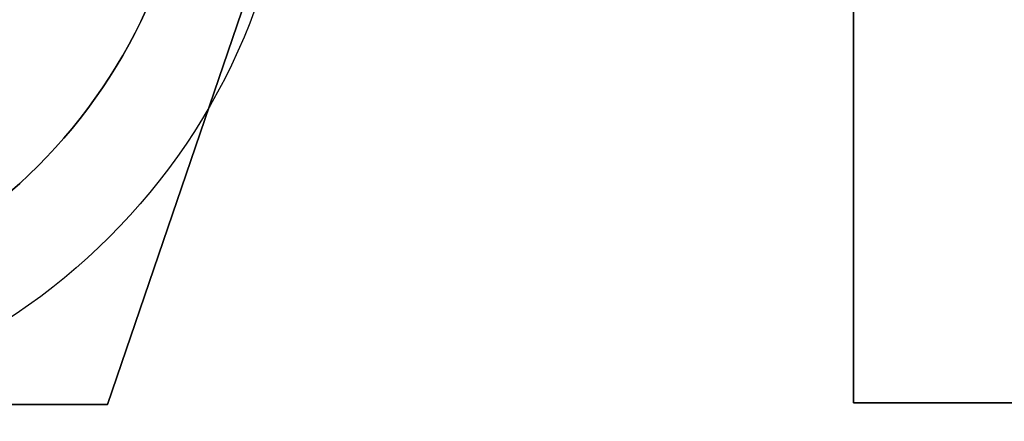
# Model space of a CAD drawing. Extents: x -3.81 to 3.81, y -1.89 to 1.9.
# Tile 62 of 149: x -0.76 to -0.57, y 1.29 to 1.37. Entities that reach past the tile are written whole.
import ezdxf

# ---------------------------------------------------------------- set-up
doc = ezdxf.new("R2010")
doc.units = 0
doc.layers.get('0').update_dxf_attribs({"linetype": 'CONTINUOUS'})

# ---------------------------------------------------------------- blocks, each defined once
blk = doc.blocks.new('*U1')
for p, q in [((-0.63459, 1.61533, 4.21), (-0.74446, 1.29333, 4.21)), ((-0.74446, 1.29333, 4.2098), (-0.63459, 1.61533, 4.2098)), ((-0.59622, 1.29366, 4.21), (-0.59622, 1.53366, 4.21)), ((-0.59622, 1.53366, 4.2098), (-0.59622, 1.29366, 4.2098)), ((-0.74446, 1.29333, 4.21), (-0.80791, 1.29333, 4.21)), ((-0.80791, 1.29333, 4.2098), (-0.74446, 1.29333, 4.2098)), ((-0.41603, 1.29366, 4.21), (-0.59622, 1.29366, 4.21)), ((-0.59622, 1.29366, 4.2098), (-0.41603, 1.29366, 4.2098))]:
    blk.add_line(p, q)
at = {"extrusion": (-0.946425, 0.322925, 0)}
for p, q in [((-0.63459, 1.61533, 4.21), (-0.74446, 1.29333, 4.21)), ((-0.74446, 1.29333, 4.2098), (-0.63459, 1.61533, 4.2098)), ((-0.74446, 1.29333, 4.21), (-0.74446, 1.29333, 4.2098))]:
    blk.add_line(p, q, dxfattribs=at)
at = {"extrusion": (1, 0, 0)}
for p, q in [((-0.59622, 1.29366, 4.21), (-0.59622, 1.53366, 4.21)), ((-0.59622, 1.53366, 4.2098), (-0.59622, 1.29366, 4.2098)), ((-0.59622, 1.29366, 4.21), (-0.59622, 1.29366, 4.2098))]:
    blk.add_line(p, q, dxfattribs=at)
at = {"extrusion": (0, 1, 0)}
for p, q in [((-0.74446, 1.29333, 4.21), (-0.80791, 1.29333, 4.21)), ((-0.80791, 1.29333, 4.2098), (-0.74446, 1.29333, 4.2098)), ((-0.74446, 1.29333, 4.21), (-0.74446, 1.29333, 4.2098)), ((-0.41603, 1.29366, 4.21), (-0.59622, 1.29366, 4.21)), ((-0.59622, 1.29366, 4.21), (-0.59622, 1.29366, 4.2098)), ((-0.59622, 1.29366, 4.2098), (-0.41603, 1.29366, 4.2098))]:
    blk.add_line(p, q, dxfattribs=at)
for centre, radius in [((-0.8325, 1.415, -4.049), 0.125), ((-0.8325, 1.415, -3.989), 0.125), ((-0.8325, 1.415, -4.049), 0.125), ((-0.8325, 1.415, -3.989), 0.125), ((-0.8325, 1.415, -3.989), 0.105), ((-0.8325, 1.415, -3.989), 0.105), ((-0.8325, 1.415, -3.909), 0.105)]:
    blk.add_circle(centre, radius)
at = {"extrusion": (0, 0, -1)}
blk.add_circle((0.8325, 1.415, 3.909), 0.105, dxfattribs=at)

msp = doc.modelspace()

# ---------------------------------------------------------------- block references
msp.add_blockref('*U1', (0, 0))

doc.saveas('drawing.dxf')
